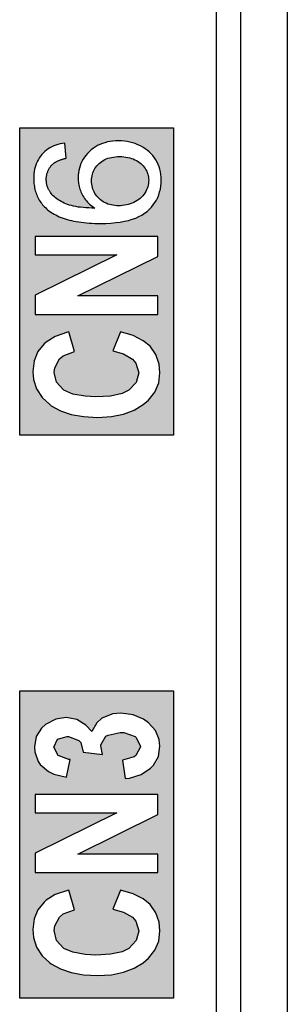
# Model space of a CAD drawing. Extents: x 2664 to 3343, y -1898 to 249.
# Tile 40 of 91: x 2834.13 to 2839.57, y -1556.05 to -1536.05. Entities that reach past the tile are written whole.
import ezdxf

# ---------------------------------------------------------------- set-up
doc = ezdxf.new("R2010")
doc.units = 0
doc.layers.get('0').update_dxf_attribs({"linetype": 'CONTINUOUS'})
doc.layers.add('可見__ISO_', color=7, linetype='CONTINUOUS')
doc.layers.add('窄部可見__ISO_', color=7, linetype='CONTINUOUS')

msp = doc.modelspace()

# ---------------------------------------------------------------- hatches: boundary and pattern name
h = msp.add_hatch(color=256)
h.paths.add_polyline_path([(2834.431, -1505.429), (2834.639, -1505.52), (2834.827, -1505.669), (2834.964, -1505.825), (2835.061, -1506.001), (2835.496, -1506.001), (2835.418, -1505.838), (2835.295, -1505.663), (2835.132, -1505.5), (2836.938, -1505.5), (2836.938, -1505.117), (2834.431, -1505.117)], flags=16)
h.paths.add_polyline_path([(2834.425, -1508.968), (2834.399, -1509.183), (2834.412, -1509.339), (2834.47, -1509.533), (2834.58, -1509.709), (2834.743, -1509.858), (2834.762, -1509.871), (2834.951, -1509.981), (2835.171, -1510.053), (2835.425, -1510.098), (2835.71, -1510.118), (2835.983, -1510.098), (2836.236, -1510.053), (2836.457, -1509.975), (2836.639, -1509.858), (2836.749, -1509.767), (2836.879, -1509.605), (2836.957, -1509.416), (2836.983, -1509.209), (2836.964, -1509.033), (2836.899, -1508.838), (2836.782, -1508.676), (2836.646, -1508.559), (2836.438, -1508.455), (2836.178, -1508.377), (2836.022, -1508.767), (2836.236, -1508.826), (2836.425, -1508.936), (2836.49, -1509.014), (2836.548, -1509.209), (2836.503, -1509.41), (2836.347, -1509.566), (2836.217, -1509.631), (2835.977, -1509.683), (2835.671, -1509.702), (2835.464, -1509.689), (2835.21, -1509.644), (2835.028, -1509.559), (2835.022, -1509.559), (2834.879, -1509.403), (2834.827, -1509.202), (2834.84, -1509.105), (2834.944, -1508.929), (2835.016, -1508.864), (2835.249, -1508.78), (2835.132, -1508.384), (2835.106, -1508.384), (2834.853, -1508.468), (2834.671, -1508.585), (2834.639, -1508.618), (2834.502, -1508.78)], flags=16)
h.paths.add_polyline_path([(2834.438, -1506.442), (2834.438, -1506.819), (2836.107, -1506.819), (2834.438, -1507.631), (2834.438, -1508.027), (2836.938, -1508.027), (2836.938, -1507.65), (2835.308, -1507.65), (2836.938, -1506.845), (2836.938, -1506.442)], flags=16)
h.paths.add_polyline_path([(2837.255, -1510.741), (2834.131, -1510.741), (2834.131, -1504.494), (2837.255, -1504.494)])
h.paths.add_polyline_path([(2835.073, -1550.224), (2834.867, -1550.256), (2834.655, -1550.368), (2834.574, -1550.443), (2834.468, -1550.611), (2834.431, -1550.817), (2834.437, -1550.923), (2834.506, -1551.116), (2834.549, -1551.178), (2834.718, -1551.322), (2834.824, -1551.372), (2835.085, -1551.434), (2835.16, -1551.079), (2835.129, -1551.079), (2834.911, -1550.998), (2834.824, -1550.829), (2834.898, -1550.667), (2835.098, -1550.611), (2835.123, -1550.611), (2835.335, -1550.692), (2835.372, -1550.729), (2835.422, -1550.929), (2835.815, -1550.973), (2835.778, -1550.798), (2835.778, -1550.779), (2835.884, -1550.605), (2835.927, -1550.58), (2836.17, -1550.53), (2836.251, -1550.53), (2836.476, -1550.611), (2836.501, -1550.63), (2836.588, -1550.81), (2836.588, -1550.817), (2836.495, -1550.998), (2836.457, -1551.022), (2836.22, -1551.091), (2836.276, -1551.465), (2836.364, -1551.453), (2836.601, -1551.384), (2836.788, -1551.253), (2836.85, -1551.191), (2836.95, -1551.016), (2836.981, -1550.804), (2836.968, -1550.673), (2836.894, -1550.486), (2836.75, -1550.33), (2836.65, -1550.256), (2836.438, -1550.168), (2836.189, -1550.137), (2836.021, -1550.15), (2835.803, -1550.237), (2835.697, -1550.33), (2835.597, -1550.511), (2835.478, -1550.38), (2835.291, -1550.262)], flags=16)
h.paths.add_polyline_path([(2835.715, -1555.468), (2835.996, -1555.449), (2836.239, -1555.399), (2836.457, -1555.318), (2836.644, -1555.206), (2836.75, -1555.113), (2836.881, -1554.951), (2836.956, -1554.764), (2836.981, -1554.558), (2836.968, -1554.383), (2836.9, -1554.19), (2836.781, -1554.022), (2836.644, -1553.909), (2836.438, -1553.803), (2836.177, -1553.728), (2836.021, -1554.115), (2836.239, -1554.177), (2836.426, -1554.283), (2836.495, -1554.364), (2836.551, -1554.558), (2836.551, -1554.564), (2836.501, -1554.757), (2836.351, -1554.913), (2836.214, -1554.982), (2835.977, -1555.032), (2835.678, -1555.05), (2835.46, -1555.038), (2835.21, -1554.994), (2835.029, -1554.913), (2835.023, -1554.907), (2834.88, -1554.751), (2834.83, -1554.552), (2834.842, -1554.458), (2834.942, -1554.277), (2835.017, -1554.215), (2835.248, -1554.128), (2835.129, -1553.728), (2835.104, -1553.735), (2834.855, -1553.822), (2834.668, -1553.934), (2834.63, -1553.972), (2834.499, -1554.128), (2834.425, -1554.315), (2834.4, -1554.533), (2834.412, -1554.695), (2834.474, -1554.888), (2834.587, -1555.063), (2834.743, -1555.206), (2834.774, -1555.231), (2834.961, -1555.331), (2835.179, -1555.406), (2835.428, -1555.449)], flags=16)
h.paths.add_polyline_path([(2836.937, -1552.195), (2836.937, -1551.789), (2834.443, -1551.789), (2834.443, -1552.163), (2836.108, -1552.163), (2834.443, -1552.98), (2834.443, -1553.373), (2836.937, -1553.373), (2836.937, -1552.999), (2835.31, -1552.999)], flags=16)
h.paths.add_polyline_path([(2836.351, -1543.575), (2836.214, -1543.643), (2835.977, -1543.693), (2835.678, -1543.712), (2835.46, -1543.699), (2835.21, -1543.656), (2835.029, -1543.575), (2835.023, -1543.568), (2834.88, -1543.412), (2834.83, -1543.213), (2834.842, -1543.119), (2834.942, -1542.939), (2835.017, -1542.876), (2835.248, -1542.789), (2835.129, -1542.39), (2835.104, -1542.396), (2834.855, -1542.483), (2834.668, -1542.596), (2834.63, -1542.633), (2834.499, -1542.789), (2834.425, -1542.976), (2834.4, -1543.194), (2834.412, -1543.356), (2834.474, -1543.55), (2834.587, -1543.724), (2834.743, -1543.868), (2834.774, -1543.893), (2834.961, -1543.992), (2835.179, -1544.067), (2835.428, -1544.111), (2835.715, -1544.129), (2835.996, -1544.111), (2836.239, -1544.061), (2836.457, -1543.98), (2836.644, -1543.868), (2836.75, -1543.774), (2836.881, -1543.612), (2836.956, -1543.425), (2836.981, -1543.219), (2836.968, -1543.045), (2836.9, -1542.851), (2836.781, -1542.683), (2836.644, -1542.571), (2836.438, -1542.465), (2836.177, -1542.39), (2836.021, -1542.776), (2836.239, -1542.839), (2836.426, -1542.945), (2836.495, -1543.026), (2836.551, -1543.219), (2836.551, -1543.225), (2836.501, -1543.419)], flags=16)
h.paths.add_polyline_path([(2836.108, -1540.825), (2834.443, -1541.642), (2834.443, -1542.035), (2836.937, -1542.035), (2836.937, -1541.66), (2835.31, -1541.66), (2836.937, -1540.856), (2836.937, -1540.451), (2834.443, -1540.451), (2834.443, -1540.825)], flags=16)
h.paths.add_polyline_path([(2835.339, -1539.434), (2835.346, -1539.462), (2835.355, -1539.49), (2835.365, -1539.518), (2835.376, -1539.546), (2835.388, -1539.574), (2835.401, -1539.601), (2835.416, -1539.628), (2835.432, -1539.654), (2835.449, -1539.679), (2835.467, -1539.704), (2835.486, -1539.728), (2835.507, -1539.752), (2835.529, -1539.774), (2835.552, -1539.796), (2835.576, -1539.817), (2835.602, -1539.838), (2835.629, -1539.858), (2835.657, -1539.877), (2835.595, -1539.876), (2835.535, -1539.873), (2835.477, -1539.87), (2835.422, -1539.865), (2835.369, -1539.859), (2835.319, -1539.853), (2835.271, -1539.845), (2835.226, -1539.835), (2835.183, -1539.825), (2835.142, -1539.814), (2835.104, -1539.801), (2835.068, -1539.788), (2835.035, -1539.773), (2835.002, -1539.758), (2834.971, -1539.741), (2834.941, -1539.724), (2834.913, -1539.706), (2834.886, -1539.687), (2834.861, -1539.667), (2834.837, -1539.647), (2834.814, -1539.625), (2834.793, -1539.603), (2834.773, -1539.579), (2834.755, -1539.555), (2834.748, -1539.546), (2834.741, -1539.536), (2834.735, -1539.527), (2834.729, -1539.517), (2834.724, -1539.507), (2834.718, -1539.497), (2834.713, -1539.487), (2834.709, -1539.476), (2834.704, -1539.466), (2834.7, -1539.455), (2834.696, -1539.445), (2834.692, -1539.434), (2834.689, -1539.423), (2834.686, -1539.412), (2834.683, -1539.401), (2834.681, -1539.389), (2834.679, -1539.378), (2834.677, -1539.366), (2834.675, -1539.355), (2834.674, -1539.343), (2834.673, -1539.331), (2834.672, -1539.319), (2834.672, -1539.306), (2834.672, -1539.294), (2834.672, -1539.279), (2834.672, -1539.263), (2834.674, -1539.248), (2834.675, -1539.234), (2834.677, -1539.219), (2834.68, -1539.205), (2834.683, -1539.191), (2834.686, -1539.177), (2834.69, -1539.163), (2834.695, -1539.149), (2834.7, -1539.136), (2834.705, -1539.123), (2834.711, -1539.11), (2834.717, -1539.097), (2834.724, -1539.084), (2834.731, -1539.072), (2834.739, -1539.06), (2834.747, -1539.048), (2834.755, -1539.036), (2834.764, -1539.025), (2834.774, -1539.013), (2834.784, -1539.002), (2834.794, -1538.991), (2834.805, -1538.98), (2834.812, -1538.974), (2834.82, -1538.968), (2834.828, -1538.962), (2834.836, -1538.956), (2834.845, -1538.95), (2834.854, -1538.945), (2834.863, -1538.939), (2834.873, -1538.934), (2834.883, -1538.928), (2834.893, -1538.923), (2834.904, -1538.918), (2834.915, -1538.913), (2834.926, -1538.908), (2834.938, -1538.904), (2834.95, -1538.899), (2834.963, -1538.894), (2834.975, -1538.89), (2834.988, -1538.886), (2835.002, -1538.881), (2835.016, -1538.877), (2835.03, -1538.873), (2835.044, -1538.87), (2835.059, -1538.866), (2835.074, -1538.862), (2835.049, -1538.553), (2835.001, -1538.56), (2834.954, -1538.57), (2834.909, -1538.581), (2834.866, -1538.595), (2834.824, -1538.611), (2834.785, -1538.63), (2834.747, -1538.65), (2834.711, -1538.672), (2834.677, -1538.697), (2834.644, -1538.723), (2834.613, -1538.752), (2834.584, -1538.783), (2834.558, -1538.816), (2834.533, -1538.85), (2834.511, -1538.886), (2834.491, -1538.923), (2834.473, -1538.961), (2834.458, -1539.002), (2834.445, -1539.043), (2834.435, -1539.087), (2834.427, -1539.131), (2834.421, -1539.178), (2834.417, -1539.225), (2834.416, -1539.275), (2834.416, -1539.308), (2834.418, -1539.341), (2834.421, -1539.373), (2834.424, -1539.404), (2834.429, -1539.435), (2834.434, -1539.466), (2834.441, -1539.495), (2834.448, -1539.525), (2834.457, -1539.553), (2834.466, -1539.581), (2834.477, -1539.609), (2834.489, -1539.636), (2834.501, -1539.662), (2834.515, -1539.688), (2834.529, -1539.713), (2834.545, -1539.738), (2834.562, -1539.762), (2834.579, -1539.785), (2834.598, -1539.808), (2834.618, -1539.83), (2834.638, -1539.852), (2834.66, -1539.873), (2834.683, -1539.894), (2834.706, -1539.914), (2834.735, -1539.936), (2834.765, -1539.957), (2834.796, -1539.978), (2834.829, -1539.997), (2834.863, -1540.015), (2834.899, -1540.033), (2834.936, -1540.05), (2834.974, -1540.065), (2835.014, -1540.08), (2835.055, -1540.094), (2835.098, -1540.106), (2835.141, -1540.118), (2835.187, -1540.129), (2835.233, -1540.139), (2835.282, -1540.148), (2835.331, -1540.156), (2835.382, -1540.163), (2835.434, -1540.169), (2835.488, -1540.175), (2835.543, -1540.179), (2835.599, -1540.182), (2835.657, -1540.185), (2835.716, -1540.186), (2835.777, -1540.187), (2835.884, -1540.185), (2835.986, -1540.18), (2836.083, -1540.171), (2836.174, -1540.159), (2836.261, -1540.144), (2836.342, -1540.125), (2836.418, -1540.103), (2836.489, -1540.077), (2836.555, -1540.048), (2836.616, -1540.016), (2836.671, -1539.98), (2836.722, -1539.941), (2836.767, -1539.899), (2836.809, -1539.855), (2836.847, -1539.809), (2836.881, -1539.761), (2836.911, -1539.711), (2836.937, -1539.658), (2836.959, -1539.604), (2836.976, -1539.548), (2836.99, -1539.49), (2837, -1539.43), (2837.006, -1539.368), (2837.008, -1539.304), (2837.007, -1539.247), (2837.001, -1539.193), (2836.993, -1539.139), (2836.981, -1539.087), (2836.966, -1539.037), (2836.947, -1538.988), (2836.925, -1538.941), (2836.899, -1538.895), (2836.87, -1538.851), (2836.838, -1538.81), (2836.803, -1538.771), (2836.766, -1538.734), (2836.725, -1538.7), (2836.681, -1538.668), (2836.634, -1538.639), (2836.584, -1538.612), (2836.532, -1538.587), (2836.48, -1538.566), (2836.426, -1538.548), (2836.371, -1538.534), (2836.315, -1538.523), (2836.258, -1538.515), (2836.2, -1538.51), (2836.141, -1538.508), (2836.081, -1538.51), (2836.023, -1538.514), (2835.967, -1538.522), (2835.913, -1538.532), (2835.861, -1538.546), (2835.811, -1538.563), (2835.762, -1538.583), (2835.715, -1538.606), (2835.671, -1538.632), (2835.628, -1538.661), (2835.587, -1538.693), (2835.548, -1538.728), (2835.511, -1538.765), (2835.477, -1538.804), (2835.447, -1538.843), (2835.42, -1538.884), (2835.396, -1538.927), (2835.375, -1538.97), (2835.358, -1539.015), (2835.344, -1539.062), (2835.332, -1539.109), (2835.325, -1539.158), (2835.32, -1539.208), (2835.318, -1539.259), (2835.319, -1539.289), (2835.32, -1539.318), (2835.323, -1539.347), (2835.327, -1539.376), (2835.333, -1539.405)], flags=16)
h.paths.add_polyline_path([(2835.619, -1539.488), (2835.61, -1539.457), (2835.603, -1539.425), (2835.597, -1539.392), (2835.594, -1539.358), (2835.593, -1539.323), (2835.594, -1539.288), (2835.597, -1539.254), (2835.603, -1539.22), (2835.61, -1539.188), (2835.619, -1539.157), (2835.631, -1539.127), (2835.645, -1539.098), (2835.661, -1539.07), (2835.679, -1539.043), (2835.699, -1539.017), (2835.721, -1538.993), (2835.745, -1538.969), (2835.771, -1538.947), (2835.799, -1538.926), (2835.828, -1538.908), (2835.859, -1538.891), (2835.891, -1538.877), (2835.925, -1538.864), (2835.96, -1538.854), (2835.997, -1538.845), (2836.036, -1538.838), (2836.076, -1538.833), (2836.117, -1538.83), (2836.16, -1538.829), (2836.205, -1538.83), (2836.248, -1538.833), (2836.29, -1538.838), (2836.33, -1538.845), (2836.368, -1538.854), (2836.405, -1538.865), (2836.44, -1538.877), (2836.474, -1538.892), (2836.506, -1538.909), (2836.537, -1538.928), (2836.566, -1538.948), (2836.593, -1538.971), (2836.618, -1538.995), (2836.642, -1539.019), (2836.663, -1539.045), (2836.682, -1539.071), (2836.698, -1539.099), (2836.713, -1539.127), (2836.725, -1539.155), (2836.735, -1539.185), (2836.743, -1539.215), (2836.748, -1539.247), (2836.752, -1539.279), (2836.753, -1539.311), (2836.751, -1539.345), (2836.748, -1539.378), (2836.742, -1539.411), (2836.733, -1539.444), (2836.722, -1539.476), (2836.709, -1539.507), (2836.693, -1539.538), (2836.675, -1539.569), (2836.655, -1539.599), (2836.632, -1539.627), (2836.607, -1539.653), (2836.58, -1539.678), (2836.551, -1539.701), (2836.52, -1539.722), (2836.486, -1539.742), (2836.451, -1539.76), (2836.414, -1539.776), (2836.376, -1539.79), (2836.338, -1539.802), (2836.3, -1539.811), (2836.261, -1539.819), (2836.222, -1539.824), (2836.183, -1539.827), (2836.143, -1539.828), (2836.103, -1539.827), (2836.064, -1539.824), (2836.026, -1539.819), (2835.989, -1539.812), (2835.954, -1539.803), (2835.92, -1539.792), (2835.888, -1539.778), (2835.857, -1539.763), (2835.827, -1539.746), (2835.798, -1539.726), (2835.771, -1539.705), (2835.745, -1539.681), (2835.721, -1539.656), (2835.699, -1539.63), (2835.679, -1539.604), (2835.661, -1539.576), (2835.645, -1539.548), (2835.631, -1539.518)], flags=0)
h.paths.add_polyline_path([(2834.131, -1538.244), (2837.255, -1538.244), (2837.255, -1544.491), (2834.131, -1544.491)])
h.paths.add_polyline_path([(2834.131, -1555.926), (2834.131, -1549.679), (2837.255, -1549.679), (2837.255, -1555.926)])
h.paths.add_polyline_path([(2834.463, -1572.149), (2836.94, -1572.149), (2836.94, -1570.739), (2836.517, -1570.739), (2836.517, -1571.746), (2834.463, -1571.746)], flags=16)
h.paths.add_polyline_path([(2834.9, -1573.75), (2835.175, -1573.795), (2835.22, -1573.416), (2835.137, -1573.41), (2834.919, -1573.333), (2834.912, -1573.327), (2834.829, -1573.141), (2834.829, -1573.134), (2834.912, -1572.955), (2834.925, -1572.942), (2835.163, -1572.884), (2835.214, -1572.884), (2835.458, -1572.961), (2835.477, -1572.974), (2835.631, -1573.089), (2835.862, -1573.282), (2835.894, -1573.307), (2836.112, -1573.481), (2836.304, -1573.622), (2836.465, -1573.712), (2836.696, -1573.795), (2836.94, -1573.84), (2836.94, -1572.499), (2836.497, -1572.499), (2836.497, -1573.263), (2836.362, -1573.179), (2836.298, -1573.128), (2836.086, -1572.955), (2835.932, -1572.82), (2835.772, -1572.698), (2835.669, -1572.64), (2835.451, -1572.544), (2835.381, -1572.531), (2835.13, -1572.499), (2835.073, -1572.499), (2834.835, -1572.55), (2834.63, -1572.666), (2834.56, -1572.736), (2834.463, -1572.916), (2834.431, -1573.134), (2834.438, -1573.211), (2834.489, -1573.41), (2834.604, -1573.583), (2834.688, -1573.654)], flags=16)
h.paths.add_polyline_path([(2834.859, -1576.162), (2834.671, -1576.276), (2834.638, -1576.303), (2834.504, -1576.47), (2834.423, -1576.658), (2834.396, -1576.873), (2834.41, -1577.027), (2834.47, -1577.229), (2834.584, -1577.403), (2834.745, -1577.551), (2834.759, -1577.564), (2834.947, -1577.672), (2835.168, -1577.745), (2835.423, -1577.792), (2835.712, -1577.806), (2835.98, -1577.792), (2836.228, -1577.745), (2836.45, -1577.665), (2836.638, -1577.551), (2836.745, -1577.463), (2836.873, -1577.296), (2836.953, -1577.108), (2836.98, -1576.9), (2836.966, -1576.732), (2836.899, -1576.537), (2836.785, -1576.37), (2836.651, -1576.256), (2836.436, -1576.148), (2836.175, -1576.068), (2836.02, -1576.457), (2836.235, -1576.517), (2836.423, -1576.625), (2836.49, -1576.705), (2836.55, -1576.9), (2836.503, -1577.101), (2836.349, -1577.255), (2836.215, -1577.323), (2835.98, -1577.376), (2835.671, -1577.396), (2835.47, -1577.383), (2835.215, -1577.336), (2835.027, -1577.255), (2834.879, -1577.094), (2834.826, -1576.893), (2834.839, -1576.799), (2834.94, -1576.618), (2835.014, -1576.564), (2835.249, -1576.477), (2835.128, -1576.074), (2835.114, -1576.081)], flags=16)
h.paths.add_polyline_path([(2834.443, -1575.719), (2836.94, -1575.719), (2836.94, -1575.343), (2835.309, -1575.343), (2836.94, -1574.538), (2836.94, -1574.135), (2834.443, -1574.135), (2834.443, -1574.511), (2836.108, -1574.511), (2834.443, -1575.33)], flags=16)
h.paths.add_polyline_path([(2837.255, -1578.021), (2834.131, -1578.021), (2834.131, -1570.524), (2837.255, -1570.524)])
h.paths.add_polyline_path([(2836.086, -1594.673), (2835.932, -1594.538), (2835.771, -1594.416), (2835.669, -1594.359), (2835.45, -1594.262), (2835.38, -1594.25), (2835.13, -1594.218), (2835.072, -1594.218), (2834.835, -1594.269), (2834.629, -1594.384), (2834.559, -1594.455), (2834.463, -1594.635), (2834.43, -1594.853), (2834.437, -1594.93), (2834.488, -1595.129), (2834.604, -1595.302), (2834.687, -1595.372), (2834.899, -1595.469), (2835.175, -1595.513), (2835.22, -1595.135), (2835.136, -1595.129), (2834.918, -1595.052), (2834.912, -1595.045), (2834.828, -1594.859), (2834.828, -1594.853), (2834.912, -1594.673), (2834.924, -1594.66), (2835.162, -1594.602), (2835.213, -1594.602), (2835.457, -1594.679), (2835.476, -1594.692), (2835.63, -1594.808), (2835.861, -1595), (2835.893, -1595.026), (2836.111, -1595.199), (2836.304, -1595.34), (2836.464, -1595.43), (2836.695, -1595.513), (2836.939, -1595.558), (2836.939, -1594.218), (2836.496, -1594.218), (2836.496, -1594.981), (2836.361, -1594.898), (2836.297, -1594.846)], flags=16)
h.paths.add_polyline_path([(2834.841, -1598.516), (2834.944, -1598.336), (2835.021, -1598.279), (2835.252, -1598.189), (2835.13, -1597.791), (2835.11, -1597.797), (2834.854, -1597.881), (2834.668, -1597.996), (2834.636, -1598.028), (2834.507, -1598.189), (2834.424, -1598.375), (2834.398, -1598.593), (2834.411, -1598.753), (2834.475, -1598.946), (2834.584, -1599.119), (2834.745, -1599.266), (2834.764, -1599.286), (2834.957, -1599.388), (2835.175, -1599.465), (2835.431, -1599.51), (2835.714, -1599.53), (2835.989, -1599.51), (2836.24, -1599.465), (2836.458, -1599.382), (2836.644, -1599.273), (2836.753, -1599.177), (2836.881, -1599.01), (2836.958, -1598.824), (2836.984, -1598.619), (2836.971, -1598.445), (2836.9, -1598.253), (2836.785, -1598.086), (2836.65, -1597.971), (2836.438, -1597.862), (2836.175, -1597.785), (2836.021, -1598.176), (2836.24, -1598.234), (2836.426, -1598.343), (2836.496, -1598.426), (2836.554, -1598.619), (2836.554, -1598.625), (2836.503, -1598.817), (2836.349, -1598.978), (2836.214, -1599.042), (2835.983, -1599.093), (2835.675, -1599.113), (2835.463, -1599.1), (2835.213, -1599.055), (2835.033, -1598.971), (2835.027, -1598.971), (2834.88, -1598.811), (2834.828, -1598.612)], flags=16)
h.paths.add_polyline_path([(2836.939, -1596.258), (2836.939, -1595.853), (2834.443, -1595.853), (2834.443, -1596.226), (2836.111, -1596.226), (2834.443, -1597.047), (2834.443, -1597.438), (2836.939, -1597.438), (2836.939, -1597.06), (2835.309, -1597.06)], flags=16)
h.paths.add_polyline_path([(2834.131, -1599.997), (2834.131, -1593.75), (2837.255, -1593.75), (2837.255, -1599.997)])

# ---------------------------------------------------------------- linework, layer by layer
for p, q in [((2834.131, -1544.491), (2834.131, -1538.244)), ((2834.131, -1538.244), (2837.255, -1538.244)), ((2837.255, -1538.244), (2837.255, -1544.491)), ((2835.001, -1538.56), (2834.954, -1538.57)), ((2835.049, -1538.553), (2835.001, -1538.56)), ((2835.074, -1538.862), (2835.049, -1538.553)), ((2835.811, -1538.563), (2835.762, -1538.583)), ((2835.861, -1538.546), (2835.811, -1538.563)), ((2835.913, -1538.532), (2835.861, -1538.546)), ((2835.967, -1538.522), (2835.913, -1538.532)), ((2836.023, -1538.514), (2835.967, -1538.522)), ((2836.081, -1538.51), (2836.023, -1538.514)), ((2836.141, -1538.508), (2836.081, -1538.51)), ((2836.2, -1538.51), (2836.141, -1538.508)), ((2836.258, -1538.515), (2836.2, -1538.51)), ((2836.315, -1538.523), (2836.258, -1538.515)), ((2836.371, -1538.534), (2836.315, -1538.523)), ((2836.426, -1538.548), (2836.371, -1538.534)), ((2836.48, -1538.566), (2836.426, -1538.548)), ((2836.532, -1538.587), (2836.48, -1538.566)), ((2834.613, -1538.752), (2834.584, -1538.783)), ((2834.644, -1538.723), (2834.613, -1538.752)), ((2834.677, -1538.697), (2834.644, -1538.723)), ((2834.711, -1538.672), (2834.677, -1538.697)), ((2834.747, -1538.65), (2834.711, -1538.672)), ((2834.785, -1538.63), (2834.747, -1538.65)), ((2834.824, -1538.611), (2834.785, -1538.63)), ((2834.866, -1538.595), (2834.824, -1538.611)), ((2834.909, -1538.581), (2834.866, -1538.595)), ((2834.954, -1538.57), (2834.909, -1538.581)), ((2835.511, -1538.765), (2835.477, -1538.804)), ((2835.548, -1538.728), (2835.511, -1538.765)), ((2835.587, -1538.693), (2835.548, -1538.728)), ((2835.628, -1538.661), (2835.587, -1538.693)), ((2835.671, -1538.632), (2835.628, -1538.661)), ((2835.715, -1538.606), (2835.671, -1538.632)), ((2835.762, -1538.583), (2835.715, -1538.606)), ((2836.584, -1538.612), (2836.532, -1538.587)), ((2836.634, -1538.639), (2836.584, -1538.612)), ((2836.681, -1538.668), (2836.634, -1538.639)), ((2836.725, -1538.7), (2836.681, -1538.668)), ((2836.766, -1538.734), (2836.725, -1538.7)), ((2836.803, -1538.771), (2836.766, -1538.734)), ((2834.473, -1538.961), (2834.458, -1539.002)), ((2834.491, -1538.923), (2834.473, -1538.961)), ((2834.511, -1538.886), (2834.491, -1538.923)), ((2834.533, -1538.85), (2834.511, -1538.886)), ((2834.558, -1538.816), (2834.533, -1538.85)), ((2834.584, -1538.783), (2834.558, -1538.816)), ((2834.82, -1538.968), (2834.828, -1538.962)), ((2834.828, -1538.962), (2834.836, -1538.956)), ((2834.836, -1538.956), (2834.845, -1538.95)), ((2834.845, -1538.95), (2834.854, -1538.945)), ((2834.854, -1538.945), (2834.863, -1538.939)), ((2834.863, -1538.939), (2834.873, -1538.934)), ((2834.873, -1538.934), (2834.883, -1538.928)), ((2834.883, -1538.928), (2834.893, -1538.923)), ((2834.893, -1538.923), (2834.904, -1538.918)), ((2834.904, -1538.918), (2834.915, -1538.913)), ((2834.915, -1538.913), (2834.926, -1538.908)), ((2834.926, -1538.908), (2834.938, -1538.904)), ((2834.938, -1538.904), (2834.95, -1538.899)), ((2834.95, -1538.899), (2834.963, -1538.894)), ((2834.963, -1538.894), (2834.975, -1538.89)), ((2834.975, -1538.89), (2834.988, -1538.886)), ((2834.988, -1538.886), (2835.002, -1538.881)), ((2835.002, -1538.881), (2835.016, -1538.877)), ((2835.016, -1538.877), (2835.03, -1538.873)), ((2835.03, -1538.873), (2835.044, -1538.87)), ((2835.044, -1538.87), (2835.059, -1538.866)), ((2835.059, -1538.866), (2835.074, -1538.862)), ((2835.396, -1538.927), (2835.375, -1538.97)), ((2835.42, -1538.884), (2835.396, -1538.927)), ((2835.447, -1538.843), (2835.42, -1538.884)), ((2835.477, -1538.804), (2835.447, -1538.843)), ((2835.745, -1538.969), (2835.771, -1538.947)), ((2835.771, -1538.947), (2835.799, -1538.926)), ((2835.799, -1538.926), (2835.828, -1538.908)), ((2835.828, -1538.908), (2835.859, -1538.891)), ((2835.859, -1538.891), (2835.891, -1538.877)), ((2835.891, -1538.877), (2835.925, -1538.864)), ((2835.925, -1538.864), (2835.96, -1538.854)), ((2835.96, -1538.854), (2835.997, -1538.845)), ((2835.997, -1538.845), (2836.036, -1538.838)), ((2836.036, -1538.838), (2836.076, -1538.833)), ((2836.076, -1538.833), (2836.117, -1538.83)), ((2836.117, -1538.83), (2836.16, -1538.829)), ((2836.16, -1538.829), (2836.205, -1538.83)), ((2836.205, -1538.83), (2836.248, -1538.833)), ((2836.248, -1538.833), (2836.29, -1538.838)), ((2836.29, -1538.838), (2836.33, -1538.845)), ((2836.33, -1538.845), (2836.368, -1538.854)), ((2836.368, -1538.854), (2836.405, -1538.865)), ((2836.405, -1538.865), (2836.44, -1538.877)), ((2836.44, -1538.877), (2836.474, -1538.892)), ((2836.474, -1538.892), (2836.506, -1538.909)), ((2836.506, -1538.909), (2836.537, -1538.928)), ((2836.537, -1538.928), (2836.566, -1538.948)), ((2836.566, -1538.948), (2836.593, -1538.971)), ((2836.838, -1538.81), (2836.803, -1538.771)), ((2836.87, -1538.851), (2836.838, -1538.81)), ((2836.899, -1538.895), (2836.87, -1538.851)), ((2836.925, -1538.941), (2836.899, -1538.895)), ((2836.947, -1538.988), (2836.925, -1538.941)), ((2834.427, -1539.131), (2834.421, -1539.178)), ((2834.435, -1539.087), (2834.427, -1539.131)), ((2834.445, -1539.043), (2834.435, -1539.087)), ((2834.458, -1539.002), (2834.445, -1539.043)), ((2834.686, -1539.177), (2834.69, -1539.163)), ((2834.69, -1539.163), (2834.695, -1539.149)), ((2834.695, -1539.149), (2834.7, -1539.136)), ((2834.7, -1539.136), (2834.705, -1539.123)), ((2834.705, -1539.123), (2834.711, -1539.11)), ((2834.711, -1539.11), (2834.717, -1539.097)), ((2834.717, -1539.097), (2834.724, -1539.084)), ((2834.724, -1539.084), (2834.731, -1539.072)), ((2834.731, -1539.072), (2834.739, -1539.06)), ((2834.739, -1539.06), (2834.747, -1539.048)), ((2834.747, -1539.048), (2834.755, -1539.036)), ((2834.755, -1539.036), (2834.764, -1539.025)), ((2834.764, -1539.025), (2834.774, -1539.013)), ((2834.774, -1539.013), (2834.784, -1539.002)), ((2834.784, -1539.002), (2834.794, -1538.991)), ((2834.794, -1538.991), (2834.805, -1538.98)), ((2834.805, -1538.98), (2834.812, -1538.974)), ((2834.812, -1538.974), (2834.82, -1538.968)), ((2835.325, -1539.158), (2835.32, -1539.208)), ((2835.332, -1539.109), (2835.325, -1539.158)), ((2835.344, -1539.062), (2835.332, -1539.109)), ((2835.358, -1539.015), (2835.344, -1539.062)), ((2835.375, -1538.97), (2835.358, -1539.015)), ((2835.61, -1539.188), (2835.619, -1539.157)), ((2835.619, -1539.157), (2835.631, -1539.127)), ((2835.631, -1539.127), (2835.645, -1539.098)), ((2835.645, -1539.098), (2835.661, -1539.07)), ((2835.661, -1539.07), (2835.679, -1539.043)), ((2835.679, -1539.043), (2835.699, -1539.017)), ((2835.699, -1539.017), (2835.721, -1538.993)), ((2835.721, -1538.993), (2835.745, -1538.969)), ((2836.593, -1538.971), (2836.618, -1538.995)), ((2836.618, -1538.995), (2836.642, -1539.019)), ((2836.642, -1539.019), (2836.663, -1539.045)), ((2836.663, -1539.045), (2836.682, -1539.071)), ((2836.682, -1539.071), (2836.698, -1539.099)), ((2836.698, -1539.099), (2836.713, -1539.127)), ((2836.713, -1539.127), (2836.725, -1539.155)), ((2836.725, -1539.155), (2836.735, -1539.185)), ((2836.966, -1539.037), (2836.947, -1538.988)), ((2836.981, -1539.087), (2836.966, -1539.037)), ((2836.993, -1539.139), (2836.981, -1539.087)), ((2837.001, -1539.193), (2836.993, -1539.139)), ((2834.417, -1539.225), (2834.416, -1539.275)), ((2834.416, -1539.275), (2834.416, -1539.308)), ((2834.416, -1539.308), (2834.418, -1539.341)), ((2834.421, -1539.178), (2834.417, -1539.225)), ((2834.418, -1539.341), (2834.421, -1539.373)), ((2834.672, -1539.263), (2834.674, -1539.248)), ((2834.672, -1539.279), (2834.672, -1539.263)), ((2834.672, -1539.294), (2834.672, -1539.279)), ((2834.672, -1539.306), (2834.672, -1539.294)), ((2834.672, -1539.319), (2834.672, -1539.306)), ((2834.673, -1539.331), (2834.672, -1539.319)), ((2834.674, -1539.343), (2834.673, -1539.331)), ((2834.674, -1539.248), (2834.675, -1539.234)), ((2834.675, -1539.355), (2834.674, -1539.343)), ((2834.675, -1539.234), (2834.677, -1539.219)), ((2834.677, -1539.366), (2834.675, -1539.355)), ((2834.677, -1539.219), (2834.68, -1539.205)), ((2834.679, -1539.378), (2834.677, -1539.366)), ((2834.68, -1539.205), (2834.683, -1539.191)), ((2834.683, -1539.191), (2834.686, -1539.177)), ((2835.32, -1539.208), (2835.318, -1539.259)), ((2835.318, -1539.259), (2835.319, -1539.289)), ((2835.319, -1539.289), (2835.32, -1539.318)), ((2835.32, -1539.318), (2835.323, -1539.347)), ((2835.323, -1539.347), (2835.327, -1539.376)), ((2835.593, -1539.323), (2835.594, -1539.288)), ((2835.594, -1539.358), (2835.593, -1539.323)), ((2835.594, -1539.288), (2835.597, -1539.254)), ((2835.597, -1539.392), (2835.594, -1539.358)), ((2835.597, -1539.254), (2835.603, -1539.22)), ((2835.603, -1539.22), (2835.61, -1539.188)), ((2836.735, -1539.185), (2836.743, -1539.215)), ((2836.743, -1539.215), (2836.748, -1539.247)), ((2836.748, -1539.247), (2836.752, -1539.279)), ((2836.751, -1539.345), (2836.748, -1539.378)), ((2836.753, -1539.311), (2836.751, -1539.345)), ((2836.752, -1539.279), (2836.753, -1539.311)), ((2837.007, -1539.247), (2837.001, -1539.193)), ((2837.006, -1539.368), (2837.008, -1539.304)), ((2837.008, -1539.304), (2837.007, -1539.247)), ((2834.421, -1539.373), (2834.424, -1539.404)), ((2834.424, -1539.404), (2834.429, -1539.435)), ((2834.429, -1539.435), (2834.434, -1539.466)), ((2834.434, -1539.466), (2834.441, -1539.495)), ((2834.441, -1539.495), (2834.448, -1539.525)), ((2834.448, -1539.525), (2834.457, -1539.553)), ((2834.457, -1539.553), (2834.466, -1539.581)), ((2834.681, -1539.389), (2834.679, -1539.378)), ((2834.683, -1539.401), (2834.681, -1539.389)), ((2834.686, -1539.412), (2834.683, -1539.401)), ((2834.689, -1539.423), (2834.686, -1539.412)), ((2834.692, -1539.434), (2834.689, -1539.423)), ((2834.696, -1539.445), (2834.692, -1539.434)), ((2834.7, -1539.455), (2834.696, -1539.445)), ((2834.704, -1539.466), (2834.7, -1539.455)), ((2834.709, -1539.476), (2834.704, -1539.466)), ((2834.713, -1539.487), (2834.709, -1539.476)), ((2834.718, -1539.497), (2834.713, -1539.487)), ((2834.724, -1539.507), (2834.718, -1539.497)), ((2834.729, -1539.517), (2834.724, -1539.507)), ((2834.735, -1539.527), (2834.729, -1539.517)), ((2834.741, -1539.536), (2834.735, -1539.527)), ((2834.748, -1539.546), (2834.741, -1539.536)), ((2834.755, -1539.555), (2834.748, -1539.546)), ((2834.773, -1539.579), (2834.755, -1539.555)), ((2835.327, -1539.376), (2835.333, -1539.405)), ((2835.333, -1539.405), (2835.339, -1539.434)), ((2835.339, -1539.434), (2835.346, -1539.462)), ((2835.346, -1539.462), (2835.355, -1539.49)), ((2835.355, -1539.49), (2835.365, -1539.518)), ((2835.365, -1539.518), (2835.376, -1539.546)), ((2835.376, -1539.546), (2835.388, -1539.574)), ((2835.603, -1539.425), (2835.597, -1539.392)), ((2835.61, -1539.457), (2835.603, -1539.425)), ((2835.619, -1539.488), (2835.61, -1539.457)), ((2835.631, -1539.518), (2835.619, -1539.488)), ((2835.645, -1539.548), (2835.631, -1539.518)), ((2835.661, -1539.576), (2835.645, -1539.548)), ((2836.693, -1539.538), (2836.675, -1539.569)), ((2836.709, -1539.507), (2836.693, -1539.538)), ((2836.722, -1539.476), (2836.709, -1539.507)), ((2836.733, -1539.444), (2836.722, -1539.476)), ((2836.742, -1539.411), (2836.733, -1539.444)), ((2836.748, -1539.378), (2836.742, -1539.411)), ((2836.959, -1539.604), (2836.976, -1539.548)), ((2836.976, -1539.548), (2836.99, -1539.49)), ((2836.99, -1539.49), (2837, -1539.43)), ((2837, -1539.43), (2837.006, -1539.368)), ((2834.466, -1539.581), (2834.477, -1539.609)), ((2834.477, -1539.609), (2834.489, -1539.636)), ((2834.489, -1539.636), (2834.501, -1539.662)), ((2834.501, -1539.662), (2834.515, -1539.688)), ((2834.515, -1539.688), (2834.529, -1539.713)), ((2834.529, -1539.713), (2834.545, -1539.738)), ((2834.545, -1539.738), (2834.562, -1539.762)), ((2834.562, -1539.762), (2834.579, -1539.785)), ((2834.793, -1539.603), (2834.773, -1539.579)), ((2834.814, -1539.625), (2834.793, -1539.603)), ((2834.837, -1539.647), (2834.814, -1539.625)), ((2834.861, -1539.667), (2834.837, -1539.647)), ((2834.886, -1539.687), (2834.861, -1539.667)), ((2834.913, -1539.706), (2834.886, -1539.687)), ((2834.941, -1539.724), (2834.913, -1539.706)), ((2834.971, -1539.741), (2834.941, -1539.724)), ((2835.002, -1539.758), (2834.971, -1539.741)), ((2835.035, -1539.773), (2835.002, -1539.758)), ((2835.388, -1539.574), (2835.401, -1539.601)), ((2835.401, -1539.601), (2835.416, -1539.628)), ((2835.416, -1539.628), (2835.432, -1539.654)), ((2835.432, -1539.654), (2835.449, -1539.679)), ((2835.449, -1539.679), (2835.467, -1539.704)), ((2835.467, -1539.704), (2835.486, -1539.728)), ((2835.486, -1539.728), (2835.507, -1539.752)), ((2835.507, -1539.752), (2835.529, -1539.774)), ((2835.679, -1539.604), (2835.661, -1539.576)), ((2835.699, -1539.63), (2835.679, -1539.604)), ((2835.721, -1539.656), (2835.699, -1539.63)), ((2835.745, -1539.681), (2835.721, -1539.656)), ((2835.771, -1539.705), (2835.745, -1539.681)), ((2835.798, -1539.726), (2835.771, -1539.705)), ((2835.827, -1539.746), (2835.798, -1539.726)), ((2835.857, -1539.763), (2835.827, -1539.746)), ((2835.888, -1539.778), (2835.857, -1539.763)), ((2836.451, -1539.76), (2836.414, -1539.776)), ((2836.486, -1539.742), (2836.451, -1539.76)), ((2836.52, -1539.722), (2836.486, -1539.742)), ((2836.551, -1539.701), (2836.52, -1539.722)), ((2836.58, -1539.678), (2836.551, -1539.701)), ((2836.607, -1539.653), (2836.58, -1539.678)), ((2836.632, -1539.627), (2836.607, -1539.653)), ((2836.655, -1539.599), (2836.632, -1539.627)), ((2836.675, -1539.569), (2836.655, -1539.599)), ((2836.847, -1539.809), (2836.881, -1539.761)), ((2836.881, -1539.761), (2836.911, -1539.711)), ((2836.911, -1539.711), (2836.937, -1539.658)), ((2836.937, -1539.658), (2836.959, -1539.604)), ((2834.579, -1539.785), (2834.598, -1539.808)), ((2834.598, -1539.808), (2834.618, -1539.83)), ((2834.618, -1539.83), (2834.638, -1539.852)), ((2834.638, -1539.852), (2834.66, -1539.873)), ((2834.66, -1539.873), (2834.683, -1539.894)), ((2834.683, -1539.894), (2834.706, -1539.914)), ((2834.706, -1539.914), (2834.735, -1539.936)), ((2834.735, -1539.936), (2834.765, -1539.957)), ((2834.765, -1539.957), (2834.796, -1539.978)), ((2835.068, -1539.788), (2835.035, -1539.773)), ((2835.104, -1539.801), (2835.068, -1539.788)), ((2835.142, -1539.814), (2835.104, -1539.801)), ((2835.183, -1539.825), (2835.142, -1539.814)), ((2835.226, -1539.835), (2835.183, -1539.825)), ((2835.271, -1539.845), (2835.226, -1539.835)), ((2835.319, -1539.853), (2835.271, -1539.845)), ((2835.369, -1539.859), (2835.319, -1539.853)), ((2835.422, -1539.865), (2835.369, -1539.859)), ((2835.477, -1539.87), (2835.422, -1539.865)), ((2835.535, -1539.873), (2835.477, -1539.87)), ((2835.529, -1539.774), (2835.552, -1539.796)), ((2835.595, -1539.876), (2835.535, -1539.873)), ((2835.552, -1539.796), (2835.576, -1539.817)), ((2835.576, -1539.817), (2835.602, -1539.838)), ((2835.657, -1539.877), (2835.595, -1539.876)), ((2835.602, -1539.838), (2835.629, -1539.858)), ((2835.629, -1539.858), (2835.657, -1539.877)), ((2835.92, -1539.792), (2835.888, -1539.778)), ((2835.954, -1539.803), (2835.92, -1539.792)), ((2835.989, -1539.812), (2835.954, -1539.803)), ((2836.026, -1539.819), (2835.989, -1539.812)), ((2836.064, -1539.824), (2836.026, -1539.819)), ((2836.103, -1539.827), (2836.064, -1539.824)), ((2836.143, -1539.828), (2836.103, -1539.827)), ((2836.183, -1539.827), (2836.143, -1539.828)), ((2836.222, -1539.824), (2836.183, -1539.827)), ((2836.261, -1539.819), (2836.222, -1539.824)), ((2836.3, -1539.811), (2836.261, -1539.819)), ((2836.338, -1539.802), (2836.3, -1539.811)), ((2836.376, -1539.79), (2836.338, -1539.802)), ((2836.414, -1539.776), (2836.376, -1539.79)), ((2836.671, -1539.98), (2836.722, -1539.941)), ((2836.722, -1539.941), (2836.767, -1539.899)), ((2836.767, -1539.899), (2836.809, -1539.855)), ((2836.809, -1539.855), (2836.847, -1539.809)), ((2834.796, -1539.978), (2834.829, -1539.997)), ((2834.829, -1539.997), (2834.863, -1540.015)), ((2834.863, -1540.015), (2834.899, -1540.033)), ((2834.899, -1540.033), (2834.936, -1540.05)), ((2834.936, -1540.05), (2834.974, -1540.065)), ((2834.974, -1540.065), (2835.014, -1540.08)), ((2835.014, -1540.08), (2835.055, -1540.094)), ((2835.055, -1540.094), (2835.098, -1540.106)), ((2835.098, -1540.106), (2835.141, -1540.118)), ((2835.141, -1540.118), (2835.187, -1540.129)), ((2835.187, -1540.129), (2835.233, -1540.139)), ((2835.233, -1540.139), (2835.282, -1540.148)), ((2835.282, -1540.148), (2835.331, -1540.156)), ((2835.331, -1540.156), (2835.382, -1540.163)), ((2835.382, -1540.163), (2835.434, -1540.169)), ((2836.083, -1540.171), (2836.174, -1540.159)), ((2836.174, -1540.159), (2836.261, -1540.144)), ((2836.261, -1540.144), (2836.342, -1540.125)), ((2836.342, -1540.125), (2836.418, -1540.103)), ((2836.418, -1540.103), (2836.489, -1540.077)), ((2836.489, -1540.077), (2836.555, -1540.048)), ((2836.555, -1540.048), (2836.616, -1540.016)), ((2836.616, -1540.016), (2836.671, -1539.98)), ((2835.434, -1540.169), (2835.488, -1540.175)), ((2835.488, -1540.175), (2835.543, -1540.179)), ((2835.543, -1540.179), (2835.599, -1540.182)), ((2835.599, -1540.182), (2835.657, -1540.185)), ((2835.657, -1540.185), (2835.716, -1540.186)), ((2835.716, -1540.186), (2835.777, -1540.187)), ((2835.777, -1540.187), (2835.884, -1540.185)), ((2835.884, -1540.185), (2835.986, -1540.18)), ((2835.986, -1540.18), (2836.083, -1540.171)), ((2836.937, -1540.451), (2834.443, -1540.451)), ((2834.443, -1540.451), (2834.443, -1540.825)), ((2836.937, -1540.856), (2836.937, -1540.451)), ((2834.443, -1540.825), (2836.108, -1540.825)), ((2836.108, -1540.825), (2834.443, -1541.642)), ((2835.31, -1541.66), (2836.937, -1540.856)), ((2834.443, -1541.642), (2834.443, -1542.035)), ((2836.937, -1541.66), (2835.31, -1541.66)), ((2836.937, -1542.035), (2836.937, -1541.66)), ((2834.443, -1542.035), (2836.937, -1542.035)), ((2834.855, -1542.483), (2834.668, -1542.596)), ((2835.104, -1542.396), (2834.855, -1542.483)), ((2835.129, -1542.39), (2835.104, -1542.396)), ((2835.248, -1542.789), (2835.129, -1542.39)), ((2836.177, -1542.39), (2836.021, -1542.776)), ((2836.438, -1542.465), (2836.177, -1542.39)), ((2836.644, -1542.571), (2836.438, -1542.465)), ((2834.63, -1542.633), (2834.499, -1542.789)), ((2834.668, -1542.596), (2834.63, -1542.633)), ((2836.781, -1542.683), (2836.644, -1542.571)), ((2836.9, -1542.851), (2836.781, -1542.683)), ((2834.499, -1542.789), (2834.425, -1542.976)), ((2834.842, -1543.119), (2834.942, -1542.939)), ((2834.942, -1542.939), (2835.017, -1542.876)), ((2835.017, -1542.876), (2835.248, -1542.789)), ((2836.021, -1542.776), (2836.239, -1542.839)), ((2836.239, -1542.839), (2836.426, -1542.945)), ((2836.426, -1542.945), (2836.495, -1543.026)), ((2836.968, -1543.045), (2836.9, -1542.851)), ((2834.425, -1542.976), (2834.4, -1543.194)), ((2834.83, -1543.213), (2834.842, -1543.119)), ((2836.495, -1543.026), (2836.551, -1543.219)), ((2836.981, -1543.219), (2836.968, -1543.045)), ((2834.4, -1543.194), (2834.412, -1543.356)), ((2834.412, -1543.356), (2834.474, -1543.55)), ((2834.88, -1543.412), (2834.83, -1543.213)), ((2836.551, -1543.225), (2836.501, -1543.419)), ((2836.551, -1543.219), (2836.551, -1543.225)), ((2836.956, -1543.425), (2836.981, -1543.219)), ((2834.474, -1543.55), (2834.587, -1543.724)), ((2835.023, -1543.568), (2834.88, -1543.412)), ((2836.501, -1543.419), (2836.351, -1543.575)), ((2836.881, -1543.612), (2836.956, -1543.425)), ((2834.587, -1543.724), (2834.743, -1543.868)), ((2835.029, -1543.575), (2835.023, -1543.568)), ((2835.21, -1543.656), (2835.029, -1543.575)), ((2835.46, -1543.699), (2835.21, -1543.656)), ((2835.678, -1543.712), (2835.46, -1543.699)), ((2835.977, -1543.693), (2835.678, -1543.712)), ((2836.214, -1543.643), (2835.977, -1543.693)), ((2836.351, -1543.575), (2836.214, -1543.643)), ((2836.75, -1543.774), (2836.881, -1543.612)), ((2834.743, -1543.868), (2834.774, -1543.893)), ((2834.774, -1543.893), (2834.961, -1543.992)), ((2836.457, -1543.98), (2836.644, -1543.868)), ((2836.644, -1543.868), (2836.75, -1543.774)), ((2834.961, -1543.992), (2835.179, -1544.067)), ((2835.179, -1544.067), (2835.428, -1544.111)), ((2835.428, -1544.111), (2835.715, -1544.129)), ((2835.715, -1544.129), (2835.996, -1544.111)), ((2835.996, -1544.111), (2836.239, -1544.061)), ((2836.239, -1544.061), (2836.457, -1543.98)), ((2837.255, -1544.491), (2834.131, -1544.491)), ((2834.131, -1549.679), (2837.255, -1549.679)), ((2834.131, -1555.926), (2834.131, -1549.679)), ((2837.255, -1549.679), (2837.255, -1555.926)), ((2836.021, -1550.15), (2835.803, -1550.237)), ((2836.189, -1550.137), (2836.021, -1550.15)), ((2836.438, -1550.168), (2836.189, -1550.137)), ((2834.867, -1550.256), (2834.655, -1550.368)), ((2835.073, -1550.224), (2834.867, -1550.256)), ((2835.291, -1550.262), (2835.073, -1550.224)), ((2835.478, -1550.38), (2835.291, -1550.262)), ((2835.697, -1550.33), (2835.597, -1550.511)), ((2835.803, -1550.237), (2835.697, -1550.33)), ((2836.65, -1550.256), (2836.438, -1550.168)), ((2836.75, -1550.33), (2836.65, -1550.256)), ((2836.894, -1550.486), (2836.75, -1550.33)), ((2834.574, -1550.443), (2834.468, -1550.611)), ((2834.655, -1550.368), (2834.574, -1550.443)), ((2835.597, -1550.511), (2835.478, -1550.38)), ((2835.927, -1550.58), (2836.17, -1550.53)), ((2836.17, -1550.53), (2836.251, -1550.53)), ((2836.251, -1550.53), (2836.476, -1550.611)), ((2836.968, -1550.673), (2836.894, -1550.486)), ((2834.468, -1550.611), (2834.431, -1550.817)), ((2834.824, -1550.829), (2834.898, -1550.667)), ((2834.898, -1550.667), (2835.098, -1550.611)), ((2835.098, -1550.611), (2835.123, -1550.611)), ((2835.123, -1550.611), (2835.335, -1550.692)), ((2835.335, -1550.692), (2835.372, -1550.729)), ((2835.372, -1550.729), (2835.422, -1550.929)), ((2835.778, -1550.779), (2835.884, -1550.605)), ((2835.884, -1550.605), (2835.927, -1550.58)), ((2836.476, -1550.611), (2836.501, -1550.63)), ((2836.501, -1550.63), (2836.588, -1550.81)), ((2836.981, -1550.804), (2836.968, -1550.673)), ((2834.431, -1550.817), (2834.437, -1550.923)), ((2834.437, -1550.923), (2834.506, -1551.116)), ((2834.911, -1550.998), (2834.824, -1550.829)), ((2835.422, -1550.929), (2835.815, -1550.973)), ((2835.778, -1550.798), (2835.778, -1550.779)), ((2835.815, -1550.973), (2835.778, -1550.798)), ((2836.588, -1550.817), (2836.495, -1550.998)), ((2836.588, -1550.81), (2836.588, -1550.817)), ((2836.95, -1551.016), (2836.981, -1550.804)), ((2834.506, -1551.116), (2834.549, -1551.178)), ((2835.129, -1551.079), (2834.911, -1550.998)), ((2835.085, -1551.434), (2835.16, -1551.079)), ((2835.16, -1551.079), (2835.129, -1551.079)), ((2836.457, -1551.022), (2836.22, -1551.091)), ((2836.22, -1551.091), (2836.276, -1551.465)), ((2836.495, -1550.998), (2836.457, -1551.022)), ((2836.85, -1551.191), (2836.95, -1551.016)), ((2834.549, -1551.178), (2834.718, -1551.322)), ((2834.718, -1551.322), (2834.824, -1551.372)), ((2836.601, -1551.384), (2836.788, -1551.253)), ((2836.788, -1551.253), (2836.85, -1551.191)), ((2834.824, -1551.372), (2835.085, -1551.434)), ((2836.276, -1551.465), (2836.364, -1551.453)), ((2836.364, -1551.453), (2836.601, -1551.384)), ((2836.937, -1551.789), (2834.443, -1551.789)), ((2834.443, -1551.789), (2834.443, -1552.163)), ((2836.937, -1552.195), (2836.937, -1551.789)), ((2834.443, -1552.163), (2836.108, -1552.163)), ((2836.108, -1552.163), (2834.443, -1552.98)), ((2835.31, -1552.999), (2836.937, -1552.195)), ((2834.443, -1552.98), (2834.443, -1553.373)), ((2836.937, -1552.999), (2835.31, -1552.999)), ((2836.937, -1553.373), (2836.937, -1552.999)), ((2834.443, -1553.373), (2836.937, -1553.373)), ((2835.104, -1553.735), (2834.855, -1553.822)), ((2835.129, -1553.728), (2835.104, -1553.735)), ((2835.248, -1554.128), (2835.129, -1553.728)), ((2836.177, -1553.728), (2836.021, -1554.115)), ((2836.438, -1553.803), (2836.177, -1553.728)), ((2834.668, -1553.934), (2834.63, -1553.972)), ((2834.855, -1553.822), (2834.668, -1553.934)), ((2836.644, -1553.909), (2836.438, -1553.803)), ((2836.781, -1554.022), (2836.644, -1553.909)), ((2834.499, -1554.128), (2834.425, -1554.315)), ((2834.63, -1553.972), (2834.499, -1554.128)), ((2835.017, -1554.215), (2835.248, -1554.128)), ((2836.021, -1554.115), (2836.239, -1554.177)), ((2836.9, -1554.19), (2836.781, -1554.022)), ((2834.425, -1554.315), (2834.4, -1554.533)), ((2834.842, -1554.458), (2834.942, -1554.277)), ((2834.942, -1554.277), (2835.017, -1554.215)), ((2836.239, -1554.177), (2836.426, -1554.283)), ((2836.426, -1554.283), (2836.495, -1554.364)), ((2836.495, -1554.364), (2836.551, -1554.558)), ((2836.968, -1554.383), (2836.9, -1554.19)), ((2834.4, -1554.533), (2834.412, -1554.695)), ((2834.83, -1554.552), (2834.842, -1554.458)), ((2834.88, -1554.751), (2834.83, -1554.552)), ((2836.551, -1554.564), (2836.501, -1554.757)), ((2836.551, -1554.558), (2836.551, -1554.564)), ((2836.956, -1554.764), (2836.981, -1554.558)), ((2836.981, -1554.558), (2836.968, -1554.383)), ((2834.412, -1554.695), (2834.474, -1554.888)), ((2835.023, -1554.907), (2834.88, -1554.751)), ((2836.501, -1554.757), (2836.351, -1554.913)), ((2836.881, -1554.951), (2836.956, -1554.764)), ((2834.474, -1554.888), (2834.587, -1555.063)), ((2835.029, -1554.913), (2835.023, -1554.907)), ((2835.21, -1554.994), (2835.029, -1554.913)), ((2836.351, -1554.913), (2836.214, -1554.982)), ((2836.75, -1555.113), (2836.881, -1554.951)), ((2834.587, -1555.063), (2834.743, -1555.206)), ((2835.46, -1555.038), (2835.21, -1554.994)), ((2835.678, -1555.05), (2835.46, -1555.038)), ((2835.977, -1555.032), (2835.678, -1555.05)), ((2836.214, -1554.982), (2835.977, -1555.032)), ((2836.644, -1555.206), (2836.75, -1555.113)), ((2834.743, -1555.206), (2834.774, -1555.231)), ((2834.774, -1555.231), (2834.961, -1555.331)), ((2834.961, -1555.331), (2835.179, -1555.406)), ((2836.239, -1555.399), (2836.457, -1555.318)), ((2836.457, -1555.318), (2836.644, -1555.206)), ((2835.179, -1555.406), (2835.428, -1555.449)), ((2835.428, -1555.449), (2835.715, -1555.468)), ((2835.715, -1555.468), (2835.996, -1555.449)), ((2835.996, -1555.449), (2836.239, -1555.399)), ((2837.255, -1555.926), (2834.131, -1555.926))]:
    msp.add_line(p, q)
at = {"layer": '可見__ISO_'}
msp.add_line((2839.571, -1672.675), (2839.571, -1429.672), dxfattribs=at)
at = {"layer": '窄部可見__ISO_'}
for p, q in [((2838.626, -1669.505), (2838.626, -1476.658)), ((2838.127, -1479.674), (2838.127, -1669.505))]:
    msp.add_line(p, q, dxfattribs=at)

doc.saveas('drawing.dxf')
